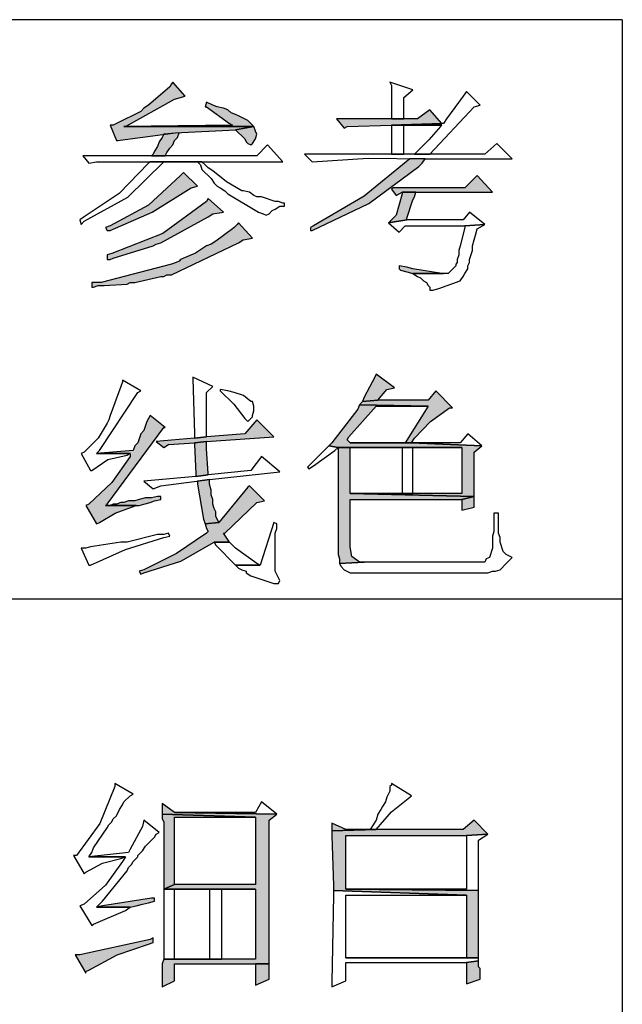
# Model space of a CAD drawing. Header units: millimetres. Extents: x 32176 to 33726, y 9839 to 10942.
# Tile 5 of 44: x 32404 to 32413, y 9948 to 9962. Entities that reach past the tile are written whole.
import ezdxf

# ---------------------------------------------------------------- set-up
doc = ezdxf.new("R2010")
doc.units = ezdxf.units.MM
doc.layers.add('Z_entity', color=7, linetype='Continuous')
doc.layers.add('Z_Mask_solid', color=7, linetype='Continuous')

msp = doc.modelspace()

# ---------------------------------------------------------------- hatches: boundary and pattern name
at = {"layer": 'Z_Mask_solid'}
for points in [[(32406.398, 9961.153), (32406.377, 9961.132), (32406.356, 9961.089), (32406.059, 9960.835), (32405.996, 9960.793), (32405.953, 9960.75), (32405.615, 9960.581), (32405.572, 9960.56), (32405.53, 9960.56), (32405.615, 9960.348), (32405.636, 9960.348), (32406.429, 9960.452), (32407.267, 9960.496), (32407.521, 9960.539), (32405.72, 9960.539), (32405.742, 9960.539), (32406.419, 9960.92), (32406.568, 9960.962)], [(32406.864, 9960.878), (32406.843, 9960.814), (32406.864, 9960.814), (32407.182, 9960.581), (32407.224, 9960.56), (32405.72, 9960.539), (32407.521, 9960.539), (32407.436, 9960.623), (32407.309, 9960.687), (32407.267, 9960.708), (32407.203, 9960.729), (32407.161, 9960.772), (32407.097, 9960.793), (32407.012, 9960.814), (32406.949, 9960.835)], [(32409.956, 9960.772), (32409.787, 9960.645), (32408.665, 9960.645), (32408.77, 9960.517), (32408.813, 9960.539), (32409.427, 9960.56), (32410.126, 9960.581)], [(32407.521, 9960.539), (32407.267, 9960.496), (32407.394, 9960.369), (32407.415, 9960.327), (32407.436, 9960.306), (32407.478, 9960.285), (32407.5, 9960.306), (32407.542, 9960.369), (32407.563, 9960.433), (32407.542, 9960.475)], [(32406.483, 9960.454), (32406.271, 9960.433), (32406.25, 9960.39), (32406.208, 9960.327), (32406.186, 9960.263), (32406.144, 9960.2), (32406.123, 9960.157), (32406.102, 9960.136), (32406.292, 9960.136), (32406.314, 9960.179), (32406.356, 9960.242), (32406.398, 9960.285), (32406.419, 9960.348), (32406.462, 9960.39)], [(32409.893, 9960.094), (32409.681, 9960.094), (32409.049, 9959.574), (32408.347, 9959.162), (32408.304, 9959.141), (32408.304, 9959.098), (32408.326, 9959.098), (32409.114, 9959.471), (32409.808, 9959.988), (32409.851, 9960.03)], [(32406.547, 9959.903), (32406.504, 9959.861), (32406.062, 9959.449), (32405.53, 9959.162), (32405.466, 9959.141), (32405.488, 9959.098), (32405.53, 9959.098), (32406.112, 9959.353), (32406.652, 9959.691), (32406.737, 9959.713)], [(32410.613, 9959.861), (32410.444, 9959.691), (32409.448, 9959.691), (32409.427, 9959.67), (32409.491, 9959.586), (32409.575, 9959.628), (32410.825, 9959.628)], [(32406.885, 9959.543), (32406.864, 9959.501), (32406.26, 9959.055), (32405.551, 9958.781), (32405.488, 9958.76), (32405.488, 9958.696), (32405.53, 9958.696), (32405.572, 9958.717), (32406.123, 9958.887), (32406.165, 9958.908), (32406.229, 9958.929), (32406.885, 9959.289), (32406.949, 9959.331), (32407.097, 9959.353)], [(32409.766, 9959.628), (32409.575, 9959.628), (32409.575, 9959.607), (32409.491, 9959.31), (32409.385, 9959.204), (32409.639, 9959.247), (32409.639, 9959.268), (32409.724, 9959.522), (32409.745, 9959.564)], [(32407.309, 9959.204), (32407.288, 9959.183), (32407.245, 9959.141), (32407.224, 9959.12), (32406.991, 9958.95), (32406.928, 9958.908), (32406.864, 9958.887), (32406.709, 9958.784), (32406.504, 9958.696), (32406.483, 9958.675), (32406.441, 9958.654), (32406.377, 9958.632), (32405.403, 9958.378), (32405.276, 9958.378), (32405.276, 9958.315), (32405.297, 9958.315), (32405.36, 9958.336), (32405.445, 9958.336), (32405.763, 9958.357), (32405.805, 9958.378), (32405.869, 9958.378), (32406.229, 9958.463), (32406.271, 9958.463), (32406.314, 9958.484), (32406.377, 9958.484), (32407.309, 9958.929), (32407.373, 9958.971), (32407.5, 9958.993)], [(32409.533, 9958.611), (32409.533, 9958.569), (32409.554, 9958.548), (32409.639, 9958.527), (32409.724, 9958.505), (32410.147, 9958.505), (32410.126, 9958.505), (32409.724, 9958.569), (32409.639, 9958.59)], [(32409.215, 9957.108), (32409.194, 9957.065), (32409.046, 9956.79), (32409.025, 9956.726), (32409.236, 9956.747), (32409.363, 9956.896), (32409.469, 9956.917)], [(32410.041, 9956.875), (32409.935, 9956.747), (32409.236, 9956.747), (32409.025, 9956.726), (32408.982, 9956.684), (32409.935, 9956.663), (32409.618, 9956.154), (32408.855, 9956.154), (32409.702, 9956.154), (32409.745, 9956.218), (32409.968, 9956.452), (32410.232, 9956.642), (32410.274, 9956.642)], [(32408.982, 9956.684), (32408.961, 9956.62), (32408.601, 9956.154), (32408.559, 9956.112), (32408.686, 9956.091), (32410.401, 9956.091), (32410.401, 9955.455), (32408.855, 9955.455), (32410.571, 9955.413), (32410.571, 9956.027), (32410.677, 9956.112), (32409.702, 9956.154), (32408.855, 9956.154), (32408.813, 9956.197), (32408.834, 9956.239), (32409.215, 9956.663), (32409.935, 9956.663)], [(32406.081, 9956.536), (32406.038, 9956.451), (32405.996, 9956.324), (32405.953, 9956.281), (32405.911, 9956.154), (32405.869, 9956.112), (32405.848, 9956.049), (32405.339, 9956.006), (32405.805, 9956.006), (32405.805, 9955.964), (32405.552, 9955.604), (32405.233, 9955.307), (32405.191, 9955.286), (32405.339, 9955.032), (32405.382, 9955.053), (32405.597, 9955.181), (32405.826, 9955.265), (32405.89, 9955.286), (32405.466, 9955.286), (32405.488, 9955.307), (32406.271, 9956.366), (32406.292, 9956.366)], [(32407.563, 9956.472), (32407.394, 9956.281), (32406.864, 9956.239), (32406.695, 9956.218), (32406.165, 9956.176), (32406.271, 9956.091), (32406.335, 9956.133), (32406.695, 9956.154), (32406.864, 9956.176), (32407.796, 9956.239)], [(32406.864, 9956.176), (32406.695, 9956.154), (32406.695, 9956.133), (32406.716, 9955.731), (32406.716, 9955.688), (32406.885, 9955.71), (32406.885, 9955.731), (32406.864, 9956.07), (32406.864, 9956.112)], [(32408.686, 9956.091), (32408.686, 9954.608), (32408.707, 9954.545), (32408.707, 9954.481), (32409.046, 9954.502), (32408.982, 9954.502), (32408.877, 9954.578), (32408.855, 9954.714), (32408.855, 9955.371), (32410.401, 9955.371), (32410.571, 9955.413), (32408.855, 9955.455), (32408.855, 9956.091), (32409.575, 9956.091)], [(32406.907, 9955.646), (32406.737, 9955.625), (32406.737, 9955.583), (32406.822, 9955.095), (32406.843, 9955.032), (32407.034, 9955.053), (32406.991, 9955.138), (32406.991, 9955.201), (32406.97, 9955.244), (32406.949, 9955.307), (32406.949, 9955.371), (32406.928, 9955.434), (32406.928, 9955.498), (32406.907, 9955.583)], [(32407.457, 9955.561), (32407.436, 9955.54), (32407.034, 9955.053), (32406.843, 9955.032), (32406.864, 9954.968), (32406.885, 9954.926), (32406.864, 9954.905), (32406.447, 9954.619), (32405.996, 9954.396), (32405.932, 9954.375), (32405.953, 9954.333), (32405.996, 9954.354), (32406.507, 9954.514), (32406.97, 9954.778), (32407.182, 9954.778), (32407.097, 9954.905), (32407.118, 9954.905), (32407.563, 9955.328), (32407.669, 9955.35)], [(32406.229, 9955.413), (32406.186, 9955.413), (32406.102, 9955.392), (32406.017, 9955.392), (32405.932, 9955.371), (32405.869, 9955.35), (32405.784, 9955.35), (32405.72, 9955.328), (32405.678, 9955.328), (32405.615, 9955.307), (32405.572, 9955.307), (32405.53, 9955.286), (32405.466, 9955.286), (32405.932, 9955.286), (32405.996, 9955.307), (32406.081, 9955.328), (32406.144, 9955.35), (32406.229, 9955.371)], [(32410.571, 9955.413), (32410.401, 9955.371), (32410.401, 9955.222), (32410.571, 9955.265), (32410.571, 9955.35)], [(32406.25, 9951.156), (32406.25, 9951.008), (32407.542, 9950.965), (32407.542, 9950.033), (32406.419, 9950.033), (32406.271, 9949.97), (32407.542, 9949.97), (32407.542, 9948.996), (32406.271, 9948.996), (32406.25, 9948.932), (32406.25, 9948.657), (32406.25, 9948.614), (32406.419, 9948.699), (32406.419, 9948.932), (32407.733, 9948.932), (32407.733, 9950.923), (32407.838, 9951.008), (32406.419, 9951.029)], [(32406.25, 9951.008), (32406.25, 9950.944), (32406.271, 9950.902), (32406.271, 9949.97), (32406.419, 9950.033), (32406.419, 9950.965), (32407.542, 9950.965)], [(32410.571, 9950.923), (32410.422, 9950.796), (32409.215, 9950.796), (32408.601, 9950.775), (32408.601, 9950.711), (32408.622, 9950.012), (32408.622, 9949.949), (32410.465, 9949.885), (32410.465, 9949.017), (32408.792, 9949.017), (32410.634, 9949.017), (32410.634, 9949.059), (32410.634, 9949.864), (32410.634, 9949.949), (32408.792, 9949.97), (32408.792, 9950.711), (32410.465, 9950.711), (32410.761, 9950.732)], [(32408.601, 9950.881), (32408.601, 9950.775), (32409.215, 9950.796), (32408.792, 9950.796)], [(32406.144, 9949.843), (32406.102, 9949.843), (32405.424, 9949.737), (32405.339, 9949.716), (32405.805, 9949.716), (32405.89, 9949.737), (32405.975, 9949.758), (32406.059, 9949.779), (32406.144, 9949.8)], [(32406.123, 9949.292), (32406.081, 9949.271), (32405.106, 9949.059), (32405.043, 9949.059), (32405.191, 9948.805), (32405.191, 9948.826), (32405.233, 9948.847), (32405.627, 9949.058), (32406.059, 9949.207), (32406.123, 9949.229)], [(32407.733, 9948.932), (32407.542, 9948.932), (32407.542, 9948.636), (32407.733, 9948.72), (32407.733, 9948.868)], [(32410.634, 9948.974), (32410.465, 9948.953), (32410.465, 9948.657), (32410.655, 9948.72), (32410.655, 9948.868), (32410.634, 9948.89), (32410.634, 9948.932)]]:
    msp.add_hatch(color=18, dxfattribs=at).paths.add_polyline_path(points)

# ---------------------------------------------------------------- linework, layer by layer
at = {"layer": 'Z_entity', "color": 7}
for p, q in [((32412.625, 9962.021), (32382.952, 9962.021)), ((32412.625, 9962.021), (32412.625, 9941.223)), ((32406.356, 9961.089), (32406.059, 9960.835)), ((32406.377, 9961.132), (32406.356, 9961.089)), ((32406.398, 9961.153), (32406.377, 9961.132)), ((32406.568, 9960.962), (32406.398, 9961.153)), ((32409.406, 9961.153), (32409.427, 9961.111)), ((32409.724, 9961.047), (32409.406, 9961.153)), ((32409.427, 9961.111), (32409.427, 9960.729)), ((32409.596, 9960.941), (32409.724, 9961.047)), ((32405.742, 9960.539), (32406.419, 9960.92)), ((32406.419, 9960.92), (32406.568, 9960.962)), ((32409.596, 9960.645), (32409.596, 9960.941)), ((32410.422, 9960.962), (32410.189, 9960.645)), ((32410.465, 9961.026), (32410.422, 9960.962)), ((32410.655, 9960.835), (32410.465, 9961.026)), ((32405.996, 9960.793), (32405.953, 9960.75)), ((32406.059, 9960.835), (32405.996, 9960.793)), ((32406.864, 9960.878), (32406.843, 9960.814)), ((32406.843, 9960.814), (32406.864, 9960.814)), ((32406.949, 9960.835), (32406.864, 9960.878)), ((32406.864, 9960.814), (32407.182, 9960.581)), ((32407.012, 9960.814), (32406.949, 9960.835)), ((32407.097, 9960.793), (32407.012, 9960.814)), ((32407.161, 9960.772), (32407.097, 9960.793)), ((32407.203, 9960.729), (32407.161, 9960.772)), ((32409.956, 9960.772), (32409.787, 9960.645)), ((32409.956, 9960.157), (32410.571, 9960.814)), ((32410.126, 9960.581), (32409.956, 9960.772)), ((32410.571, 9960.814), (32410.655, 9960.835)), ((32405.953, 9960.75), (32405.615, 9960.581)), ((32407.267, 9960.708), (32407.203, 9960.729)), ((32407.309, 9960.687), (32407.267, 9960.708)), ((32407.436, 9960.623), (32407.309, 9960.687)), ((32407.521, 9960.539), (32407.436, 9960.623)), ((32409.787, 9960.645), (32408.665, 9960.645)), ((32408.665, 9960.645), (32408.77, 9960.517)), ((32409.427, 9960.729), (32409.427, 9960.645)), ((32409.427, 9960.645), (32409.596, 9960.645)), ((32410.189, 9960.645), (32410.147, 9960.581)), ((32405.572, 9960.56), (32405.53, 9960.56)), ((32405.53, 9960.56), (32405.615, 9960.348)), ((32405.615, 9960.581), (32405.572, 9960.56)), ((32407.224, 9960.56), (32405.72, 9960.539)), ((32407.521, 9960.539), (32405.72, 9960.539)), ((32405.72, 9960.539), (32405.742, 9960.539)), ((32405.72, 9960.539), (32407.521, 9960.539)), ((32406.429, 9960.452), (32407.267, 9960.496)), ((32407.182, 9960.581), (32407.224, 9960.56)), ((32407.267, 9960.496), (32407.521, 9960.539)), ((32407.521, 9960.539), (32407.267, 9960.496)), ((32407.267, 9960.496), (32407.394, 9960.369)), ((32407.542, 9960.475), (32407.521, 9960.539)), ((32408.77, 9960.517), (32408.813, 9960.539)), ((32408.813, 9960.539), (32409.427, 9960.56)), ((32410.126, 9960.581), (32409.427, 9960.56)), ((32409.427, 9960.56), (32410.126, 9960.581)), ((32409.427, 9960.56), (32410.126, 9960.56)), ((32409.427, 9960.56), (32409.427, 9960.157)), ((32410.126, 9960.56), (32409.427, 9960.56)), ((32409.596, 9960.157), (32409.596, 9960.56)), ((32409.596, 9960.56), (32410.126, 9960.56)), ((32410.105, 9960.539), (32409.945, 9960.357)), ((32410.126, 9960.56), (32410.105, 9960.539)), ((32410.147, 9960.581), (32410.126, 9960.581)), ((32405.615, 9960.348), (32405.636, 9960.348)), ((32405.636, 9960.348), (32406.429, 9960.452)), ((32406.25, 9960.39), (32406.208, 9960.327)), ((32406.271, 9960.433), (32406.25, 9960.39)), ((32406.483, 9960.454), (32406.271, 9960.433)), ((32406.398, 9960.285), (32406.419, 9960.348)), ((32406.419, 9960.348), (32406.462, 9960.39)), ((32406.462, 9960.39), (32406.483, 9960.454)), ((32407.394, 9960.369), (32407.415, 9960.327)), ((32407.5, 9960.306), (32407.542, 9960.369)), ((32407.563, 9960.433), (32407.542, 9960.475)), ((32407.542, 9960.369), (32407.563, 9960.433)), ((32409.945, 9960.357), (32409.787, 9960.2)), ((32406.186, 9960.263), (32406.144, 9960.2)), ((32406.208, 9960.327), (32406.186, 9960.263)), ((32406.314, 9960.179), (32406.356, 9960.242)), ((32406.356, 9960.242), (32406.398, 9960.285)), ((32407.415, 9960.327), (32407.436, 9960.306)), ((32407.436, 9960.306), (32407.478, 9960.285)), ((32407.478, 9960.285), (32407.5, 9960.306)), ((32407.711, 9960.285), (32407.563, 9960.136)), ((32407.923, 9960.052), (32407.711, 9960.285)), ((32410.888, 9960.306), (32410.719, 9960.157)), ((32411.1, 9960.094), (32410.888, 9960.306)), ((32407.563, 9960.136), (32405.149, 9960.136)), ((32405.149, 9960.136), (32405.233, 9960.03)), ((32406.123, 9960.157), (32406.102, 9960.136)), ((32406.102, 9960.136), (32406.292, 9960.136)), ((32406.144, 9960.2), (32406.123, 9960.157)), ((32406.292, 9960.136), (32406.314, 9960.179)), ((32410.719, 9960.157), (32408.22, 9960.157)), ((32408.22, 9960.157), (32408.326, 9960.052)), ((32408.326, 9960.052), (32409.104, 9960.102)), ((32409.681, 9960.094), (32409.049, 9959.574)), ((32409.104, 9960.102), (32409.893, 9960.094)), ((32409.427, 9960.157), (32409.596, 9960.157)), ((32409.893, 9960.094), (32409.681, 9960.094)), ((32409.787, 9960.2), (32409.745, 9960.157)), ((32409.745, 9960.157), (32409.956, 9960.157)), ((32409.851, 9960.03), (32409.893, 9960.094)), ((32409.893, 9960.094), (32411.1, 9960.094)), ((32405.233, 9960.03), (32405.339, 9960.052)), ((32405.339, 9960.052), (32407.923, 9960.052)), ((32406.059, 9960.03), (32405.652, 9959.613)), ((32405.772, 9959.563), (32406.271, 9960.052)), ((32406.081, 9960.052), (32406.059, 9960.03)), ((32406.801, 9960.052), (32406.081, 9960.052)), ((32406.081, 9960.052), (32406.737, 9960.052)), ((32406.737, 9960.052), (32406.081, 9960.052)), ((32406.271, 9960.052), (32406.737, 9960.052)), ((32406.737, 9960.052), (32406.779, 9960.009)), ((32406.779, 9960.009), (32406.801, 9959.946)), ((32406.843, 9960.009), (32406.801, 9960.052)), ((32406.801, 9959.946), (32406.928, 9959.819)), ((32406.885, 9959.967), (32406.843, 9960.009)), ((32406.949, 9959.924), (32406.885, 9959.967)), ((32409.114, 9959.471), (32409.808, 9959.988)), ((32409.808, 9959.988), (32409.851, 9960.03)), ((32406.504, 9959.861), (32406.062, 9959.449)), ((32406.547, 9959.903), (32406.504, 9959.861)), ((32406.737, 9959.713), (32406.547, 9959.903)), ((32406.928, 9959.819), (32406.97, 9959.755)), ((32407.139, 9959.772), (32406.949, 9959.924)), ((32410.613, 9959.861), (32410.444, 9959.691)), ((32410.825, 9959.628), (32410.613, 9959.861)), ((32406.112, 9959.353), (32406.652, 9959.691)), ((32406.652, 9959.691), (32406.737, 9959.713)), ((32406.97, 9959.755), (32407.012, 9959.713)), ((32407.012, 9959.713), (32407.055, 9959.691)), ((32407.055, 9959.691), (32407.118, 9959.649)), ((32407.351, 9959.649), (32407.139, 9959.772)), ((32409.448, 9959.691), (32409.427, 9959.67)), ((32409.427, 9959.67), (32409.491, 9959.586)), ((32410.444, 9959.691), (32409.448, 9959.691)), ((32405.652, 9959.613), (32405.17, 9959.289)), ((32405.17, 9959.226), (32405.772, 9959.563)), ((32406.885, 9959.543), (32406.864, 9959.501)), ((32407.097, 9959.353), (32406.885, 9959.543)), ((32407.118, 9959.649), (32407.161, 9959.607)), ((32407.161, 9959.607), (32407.584, 9959.353)), ((32407.373, 9959.649), (32407.351, 9959.649)), ((32407.457, 9959.628), (32407.373, 9959.649)), ((32407.521, 9959.586), (32407.457, 9959.628)), ((32407.563, 9959.564), (32407.521, 9959.586)), ((32407.627, 9959.564), (32407.563, 9959.564)), ((32407.817, 9959.501), (32407.627, 9959.564)), ((32409.049, 9959.574), (32408.347, 9959.162)), ((32409.491, 9959.586), (32409.575, 9959.628)), ((32409.575, 9959.607), (32409.491, 9959.31)), ((32409.575, 9959.628), (32410.825, 9959.628)), ((32409.766, 9959.628), (32409.575, 9959.628)), ((32409.575, 9959.628), (32409.575, 9959.607)), ((32409.724, 9959.522), (32409.745, 9959.564)), ((32409.745, 9959.564), (32409.766, 9959.628)), ((32406.062, 9959.449), (32405.53, 9959.162)), ((32406.864, 9959.501), (32406.26, 9959.055)), ((32407.775, 9959.374), (32407.817, 9959.395)), ((32407.86, 9959.501), (32407.817, 9959.501)), ((32407.817, 9959.395), (32407.881, 9959.437)), ((32407.923, 9959.48), (32407.86, 9959.501)), ((32407.881, 9959.437), (32407.944, 9959.437)), ((32407.944, 9959.48), (32407.923, 9959.48)), ((32407.944, 9959.437), (32407.944, 9959.48)), ((32408.326, 9959.098), (32409.114, 9959.471)), ((32409.639, 9959.268), (32409.724, 9959.522)), ((32405.17, 9959.289), (32405.106, 9959.247)), ((32405.53, 9959.098), (32406.112, 9959.353)), ((32406.229, 9958.929), (32406.885, 9959.289)), ((32406.885, 9959.289), (32406.949, 9959.331)), ((32406.949, 9959.331), (32407.097, 9959.353)), ((32407.584, 9959.353), (32407.648, 9959.331)), ((32407.648, 9959.331), (32407.69, 9959.31)), ((32407.69, 9959.31), (32407.733, 9959.331)), ((32407.733, 9959.331), (32407.775, 9959.374)), ((32409.491, 9959.31), (32409.385, 9959.204)), ((32409.639, 9959.247), (32409.639, 9959.268)), ((32410.507, 9959.353), (32410.422, 9959.247)), ((32410.719, 9959.183), (32410.507, 9959.353)), ((32405.106, 9959.247), (32405.127, 9959.183)), ((32405.127, 9959.183), (32405.17, 9959.226)), ((32405.53, 9959.162), (32405.466, 9959.141)), ((32405.466, 9959.141), (32405.488, 9959.098)), ((32407.224, 9959.12), (32406.991, 9958.95)), ((32407.245, 9959.141), (32407.224, 9959.12)), ((32407.288, 9959.183), (32407.245, 9959.141)), ((32407.309, 9959.204), (32407.288, 9959.183)), ((32407.5, 9958.993), (32407.309, 9959.204)), ((32408.347, 9959.162), (32408.304, 9959.141)), ((32408.304, 9959.141), (32408.304, 9959.098)), ((32409.385, 9959.204), (32409.639, 9959.247)), ((32409.639, 9959.247), (32409.385, 9959.204)), ((32409.385, 9959.204), (32409.533, 9959.077)), ((32409.533, 9959.077), (32409.618, 9959.162)), ((32409.618, 9959.162), (32410.444, 9959.162)), ((32410.422, 9959.247), (32409.639, 9959.247)), ((32410.444, 9959.141), (32410.38, 9958.887)), ((32410.444, 9959.162), (32410.719, 9959.183)), ((32410.719, 9959.183), (32410.444, 9959.162)), ((32410.444, 9959.162), (32410.444, 9959.141)), ((32410.592, 9959.035), (32410.613, 9959.12)), ((32410.613, 9959.12), (32410.719, 9959.183)), ((32405.488, 9959.098), (32405.53, 9959.098)), ((32406.26, 9959.055), (32405.551, 9958.781)), ((32407.373, 9958.971), (32407.5, 9958.993)), ((32408.304, 9959.098), (32408.326, 9959.098)), ((32410.571, 9958.971), (32410.592, 9959.035)), ((32405.572, 9958.717), (32406.123, 9958.887)), ((32406.123, 9958.887), (32406.165, 9958.908)), ((32406.165, 9958.908), (32406.229, 9958.929)), ((32406.377, 9958.484), (32407.309, 9958.929)), ((32406.864, 9958.887), (32406.709, 9958.784)), ((32406.928, 9958.908), (32406.864, 9958.887)), ((32406.991, 9958.95), (32406.928, 9958.908)), ((32407.309, 9958.929), (32407.373, 9958.971)), ((32410.38, 9958.887), (32410.359, 9958.823)), ((32410.55, 9958.887), (32410.571, 9958.971)), ((32410.55, 9958.823), (32410.55, 9958.887)), ((32405.551, 9958.781), (32405.488, 9958.76)), ((32405.488, 9958.76), (32405.488, 9958.696)), ((32405.53, 9958.696), (32405.572, 9958.717)), ((32406.709, 9958.784), (32406.504, 9958.696)), ((32410.359, 9958.76), (32410.338, 9958.696)), ((32410.359, 9958.823), (32410.359, 9958.76)), ((32410.507, 9958.696), (32410.55, 9958.823)), ((32406.377, 9958.632), (32405.403, 9958.378)), ((32405.488, 9958.696), (32405.53, 9958.696)), ((32406.441, 9958.654), (32406.377, 9958.632)), ((32406.483, 9958.675), (32406.441, 9958.654)), ((32406.504, 9958.696), (32406.483, 9958.675)), ((32409.533, 9958.611), (32409.533, 9958.569)), ((32409.639, 9958.59), (32409.533, 9958.611)), ((32409.724, 9958.569), (32409.639, 9958.59)), ((32410.317, 9958.611), (32410.211, 9958.505)), ((32410.338, 9958.654), (32410.317, 9958.632)), ((32410.317, 9958.632), (32410.317, 9958.611)), ((32410.338, 9958.696), (32410.338, 9958.654)), ((32410.486, 9958.611), (32410.507, 9958.654)), ((32410.486, 9958.569), (32410.486, 9958.611)), ((32410.507, 9958.654), (32410.507, 9958.696)), ((32405.869, 9958.378), (32406.229, 9958.463)), ((32406.229, 9958.463), (32406.271, 9958.463)), ((32406.271, 9958.463), (32406.314, 9958.484)), ((32406.314, 9958.484), (32406.377, 9958.484)), ((32409.533, 9958.569), (32409.554, 9958.548)), ((32409.554, 9958.548), (32409.639, 9958.527)), ((32409.639, 9958.527), (32409.724, 9958.505)), ((32410.126, 9958.505), (32409.724, 9958.569)), ((32410.211, 9958.505), (32409.724, 9958.505)), ((32409.724, 9958.505), (32409.787, 9958.463)), ((32409.724, 9958.505), (32410.147, 9958.505)), ((32409.787, 9958.463), (32409.829, 9958.442)), ((32409.829, 9958.442), (32409.872, 9958.399)), ((32410.147, 9958.505), (32410.126, 9958.505)), ((32410.38, 9958.399), (32410.422, 9958.463)), ((32410.422, 9958.463), (32410.444, 9958.505)), ((32410.444, 9958.505), (32410.486, 9958.569)), ((32405.403, 9958.378), (32405.276, 9958.378)), ((32405.276, 9958.378), (32405.276, 9958.315)), ((32405.276, 9958.315), (32405.297, 9958.315)), ((32405.297, 9958.315), (32405.36, 9958.336)), ((32405.36, 9958.336), (32405.445, 9958.336)), ((32405.445, 9958.336), (32405.763, 9958.357)), ((32405.763, 9958.357), (32405.805, 9958.378)), ((32405.805, 9958.378), (32405.869, 9958.378)), ((32409.872, 9958.399), (32409.914, 9958.378)), ((32409.914, 9958.378), (32409.935, 9958.336)), ((32409.935, 9958.336), (32409.956, 9958.315)), ((32409.956, 9958.315), (32409.956, 9958.272)), ((32410.084, 9958.294), (32410.38, 9958.399)), ((32409.956, 9958.272), (32409.999, 9958.272)), ((32409.999, 9958.272), (32410.084, 9958.294)), ((32409.215, 9957.108), (32409.194, 9957.065)), ((32409.469, 9956.917), (32409.215, 9957.108)), ((32405.678, 9956.938), (32405.53, 9956.536)), ((32405.699, 9957.002), (32405.678, 9956.938)), ((32405.699, 9957.023), (32405.699, 9957.002)), ((32405.953, 9956.875), (32405.699, 9957.023)), ((32406.674, 9957.065), (32406.674, 9957.044)), ((32406.949, 9956.938), (32406.674, 9957.065)), ((32406.674, 9957.044), (32406.695, 9956.281)), ((32406.864, 9956.853), (32406.949, 9956.938)), ((32409.194, 9957.065), (32409.046, 9956.79)), ((32405.382, 9956.049), (32405.911, 9956.853)), ((32405.911, 9956.853), (32405.953, 9956.875)), ((32406.864, 9956.303), (32406.864, 9956.853)), ((32407.055, 9956.896), (32407.055, 9956.875)), ((32407.161, 9956.875), (32407.055, 9956.896)), ((32407.055, 9956.875), (32407.243, 9956.689)), ((32407.245, 9956.853), (32407.161, 9956.875)), ((32407.376, 9956.81), (32407.245, 9956.853)), ((32407.478, 9956.726), (32407.376, 9956.81)), ((32409.236, 9956.747), (32409.363, 9956.896)), ((32409.363, 9956.896), (32409.469, 9956.917)), ((32410.041, 9956.875), (32409.935, 9956.747)), ((32410.274, 9956.642), (32410.041, 9956.875)), ((32407.243, 9956.689), (32407.394, 9956.493)), ((32407.5, 9956.726), (32407.478, 9956.726)), ((32407.521, 9956.663), (32407.5, 9956.726)), ((32407.521, 9956.599), (32407.521, 9956.663)), ((32408.834, 9956.239), (32409.215, 9956.663)), ((32408.982, 9956.684), (32408.961, 9956.62)), ((32409.025, 9956.726), (32408.982, 9956.684)), ((32408.982, 9956.684), (32409.935, 9956.663)), ((32409.935, 9956.663), (32408.982, 9956.684)), ((32409.046, 9956.79), (32409.025, 9956.726)), ((32409.025, 9956.726), (32409.236, 9956.747)), ((32409.236, 9956.747), (32409.025, 9956.726)), ((32409.215, 9956.663), (32409.935, 9956.663)), ((32409.935, 9956.747), (32409.236, 9956.747)), ((32409.935, 9956.663), (32409.618, 9956.154)), ((32405.53, 9956.536), (32405.509, 9956.472)), ((32406.081, 9956.536), (32406.038, 9956.451)), ((32406.292, 9956.366), (32406.081, 9956.536)), ((32407.5, 9956.536), (32407.521, 9956.599)), ((32407.5, 9956.514), (32407.5, 9956.536)), ((32408.961, 9956.62), (32408.601, 9956.154)), ((32409.968, 9956.452), (32410.232, 9956.642)), ((32410.232, 9956.642), (32410.274, 9956.642)), ((32405.488, 9956.43), (32405.362, 9956.219)), ((32405.509, 9956.472), (32405.488, 9956.43)), ((32406.038, 9956.451), (32405.996, 9956.324)), ((32407.394, 9956.493), (32407.436, 9956.451)), ((32407.563, 9956.472), (32407.394, 9956.281)), ((32407.436, 9956.451), (32407.5, 9956.514)), ((32407.796, 9956.239), (32407.563, 9956.472)), ((32409.745, 9956.218), (32409.968, 9956.452)), ((32405.488, 9955.307), (32406.271, 9956.366)), ((32405.953, 9956.281), (32405.911, 9956.154)), ((32405.996, 9956.324), (32405.953, 9956.281)), ((32406.271, 9956.366), (32406.292, 9956.366)), ((32406.695, 9956.281), (32406.695, 9956.218)), ((32406.864, 9956.239), (32406.864, 9956.303)), ((32407.394, 9956.281), (32406.864, 9956.239)), ((32410.486, 9956.281), (32410.38, 9956.154)), ((32410.677, 9956.112), (32410.486, 9956.281)), ((32405.362, 9956.219), (32405.191, 9956.049)), ((32405.911, 9956.154), (32405.869, 9956.112)), ((32406.695, 9956.218), (32406.165, 9956.176)), ((32406.165, 9956.176), (32406.271, 9956.091)), ((32406.271, 9956.091), (32406.335, 9956.133)), ((32406.335, 9956.133), (32406.695, 9956.154)), ((32406.695, 9956.218), (32406.864, 9956.239)), ((32406.864, 9956.239), (32406.695, 9956.218)), ((32406.695, 9956.154), (32406.864, 9956.176)), ((32406.864, 9956.176), (32406.695, 9956.154)), ((32406.695, 9956.154), (32406.695, 9956.133)), ((32406.695, 9956.133), (32406.716, 9955.731)), ((32406.864, 9956.176), (32407.796, 9956.239)), ((32406.864, 9956.112), (32406.864, 9956.176)), ((32408.601, 9956.154), (32408.559, 9956.112)), ((32408.813, 9956.197), (32408.834, 9956.239)), ((32408.855, 9956.154), (32408.813, 9956.197)), ((32409.618, 9956.154), (32408.855, 9956.154)), ((32408.855, 9956.154), (32409.702, 9956.154)), ((32409.702, 9956.154), (32408.855, 9956.154)), ((32409.702, 9956.154), (32409.745, 9956.218)), ((32410.677, 9956.112), (32409.702, 9956.154)), ((32410.38, 9956.154), (32409.702, 9956.154)), ((32409.702, 9956.154), (32410.677, 9956.112)), ((32405.17, 9956.027), (32405.127, 9956.006)), ((32405.127, 9956.006), (32405.255, 9955.773)), ((32405.191, 9956.049), (32405.17, 9956.027)), ((32405.339, 9956.006), (32405.382, 9956.049)), ((32405.848, 9956.049), (32405.339, 9956.006)), ((32405.805, 9956.006), (32405.339, 9956.006)), ((32405.339, 9956.006), (32405.805, 9956.006)), ((32405.498, 9955.924), (32405.763, 9955.985)), ((32405.763, 9955.985), (32405.805, 9956.006)), ((32405.805, 9956.006), (32405.805, 9955.964)), ((32405.869, 9956.112), (32405.848, 9956.049)), ((32406.864, 9956.07), (32406.864, 9956.112)), ((32406.885, 9955.731), (32406.864, 9956.07)), ((32408.516, 9956.07), (32408.304, 9955.858)), ((32408.347, 9955.837), (32408.643, 9956.049)), ((32408.559, 9956.112), (32408.516, 9956.07)), ((32408.559, 9956.112), (32408.686, 9956.091)), ((32408.686, 9956.091), (32408.559, 9956.112)), ((32408.643, 9956.049), (32408.686, 9956.091)), ((32408.686, 9956.091), (32410.401, 9956.091)), ((32408.686, 9956.091), (32408.686, 9954.608)), ((32409.575, 9956.091), (32408.686, 9956.091)), ((32408.855, 9955.455), (32408.855, 9956.091)), ((32408.855, 9956.091), (32409.575, 9956.091)), ((32409.575, 9956.091), (32409.575, 9955.455)), ((32410.401, 9956.091), (32409.575, 9956.091)), ((32409.724, 9955.455), (32409.724, 9956.091)), ((32409.724, 9956.091), (32410.401, 9956.091)), ((32410.401, 9956.091), (32410.401, 9955.455)), ((32410.571, 9956.027), (32410.677, 9956.112)), ((32410.571, 9955.413), (32410.571, 9956.027)), ((32405.276, 9955.773), (32405.498, 9955.924)), ((32405.805, 9955.964), (32405.552, 9955.604)), ((32407.627, 9955.964), (32407.478, 9955.773)), ((32407.881, 9955.752), (32407.627, 9955.964)), ((32408.304, 9955.858), (32408.262, 9955.816)), ((32405.255, 9955.773), (32405.276, 9955.773)), ((32406.716, 9955.731), (32406.716, 9955.688)), ((32406.716, 9955.688), (32406.885, 9955.71)), ((32406.885, 9955.71), (32406.716, 9955.688)), ((32407.478, 9955.773), (32406.885, 9955.71)), ((32406.885, 9955.71), (32406.885, 9955.731)), ((32406.907, 9955.646), (32407.881, 9955.752)), ((32408.262, 9955.816), (32408.283, 9955.794)), ((32408.283, 9955.794), (32408.347, 9955.837)), ((32405.552, 9955.604), (32405.233, 9955.307)), ((32406.716, 9955.688), (32405.996, 9955.625)), ((32405.996, 9955.625), (32406.123, 9955.519)), ((32406.229, 9955.561), (32406.907, 9955.646)), ((32406.907, 9955.646), (32406.737, 9955.625)), ((32406.737, 9955.625), (32406.737, 9955.583)), ((32406.737, 9955.583), (32406.822, 9955.095)), ((32406.907, 9955.583), (32406.907, 9955.646)), ((32406.928, 9955.498), (32406.907, 9955.583)), ((32406.123, 9955.519), (32406.229, 9955.561)), ((32406.928, 9955.434), (32406.928, 9955.498)), ((32406.949, 9955.371), (32406.928, 9955.434)), ((32407.436, 9955.54), (32407.034, 9955.053)), ((32407.457, 9955.561), (32407.436, 9955.54)), ((32407.669, 9955.35), (32407.457, 9955.561)), ((32410.401, 9955.455), (32408.855, 9955.455)), ((32408.855, 9955.455), (32410.571, 9955.413)), ((32410.571, 9955.413), (32408.855, 9955.455)), ((32409.575, 9955.455), (32409.724, 9955.455)), ((32405.233, 9955.307), (32405.191, 9955.286)), ((32405.466, 9955.286), (32405.488, 9955.307)), ((32405.572, 9955.307), (32405.53, 9955.286)), ((32405.615, 9955.307), (32405.572, 9955.307)), ((32405.678, 9955.328), (32405.615, 9955.307)), ((32405.72, 9955.328), (32405.678, 9955.328)), ((32405.784, 9955.35), (32405.72, 9955.328)), ((32405.869, 9955.35), (32405.784, 9955.35)), ((32405.932, 9955.371), (32405.869, 9955.35)), ((32406.017, 9955.392), (32405.932, 9955.371)), ((32405.932, 9955.286), (32405.996, 9955.307)), ((32405.996, 9955.307), (32406.081, 9955.328)), ((32406.102, 9955.392), (32406.017, 9955.392)), ((32406.081, 9955.328), (32406.144, 9955.35)), ((32406.186, 9955.413), (32406.102, 9955.392)), ((32406.144, 9955.35), (32406.229, 9955.371)), ((32406.229, 9955.413), (32406.186, 9955.413)), ((32406.229, 9955.371), (32406.229, 9955.413)), ((32406.949, 9955.307), (32406.949, 9955.371)), ((32406.97, 9955.244), (32406.949, 9955.307)), ((32407.118, 9954.905), (32407.563, 9955.328)), ((32407.563, 9955.328), (32407.669, 9955.35)), ((32408.855, 9954.714), (32408.855, 9955.371)), ((32408.855, 9955.371), (32410.401, 9955.371)), ((32410.401, 9955.371), (32410.571, 9955.413)), ((32410.571, 9955.413), (32410.401, 9955.371)), ((32410.401, 9955.371), (32410.401, 9955.222)), ((32410.571, 9955.35), (32410.571, 9955.413)), ((32410.571, 9955.265), (32410.571, 9955.35)), ((32405.191, 9955.286), (32405.339, 9955.032)), ((32405.382, 9955.053), (32405.597, 9955.181)), ((32405.89, 9955.286), (32405.466, 9955.286)), ((32405.53, 9955.286), (32405.466, 9955.286)), ((32405.466, 9955.286), (32405.932, 9955.286)), ((32405.597, 9955.181), (32405.826, 9955.265)), ((32405.826, 9955.265), (32405.89, 9955.286)), ((32406.991, 9955.201), (32406.97, 9955.244)), ((32406.991, 9955.138), (32406.991, 9955.201)), ((32410.401, 9955.222), (32410.571, 9955.265)), ((32410.91, 9955.18), (32410.846, 9955.18)), ((32410.846, 9955.18), (32410.846, 9954.926)), ((32410.91, 9955.095), (32410.91, 9955.18)), ((32405.339, 9955.032), (32405.382, 9955.053)), ((32406.822, 9955.095), (32406.843, 9955.032)), ((32406.843, 9955.032), (32407.034, 9955.053)), ((32407.034, 9955.053), (32406.843, 9955.032)), ((32406.843, 9955.032), (32406.864, 9954.968)), ((32407.034, 9955.053), (32406.991, 9955.138)), ((32407.796, 9955.053), (32407.606, 9954.46)), ((32407.838, 9955.032), (32407.796, 9955.053)), ((32407.838, 9954.968), (32407.838, 9955.032)), ((32410.91, 9954.905), (32410.91, 9955.095)), ((32406.335, 9954.905), (32406.271, 9954.884)), ((32406.356, 9954.862), (32406.335, 9954.905)), ((32406.864, 9954.905), (32406.447, 9954.619)), ((32406.864, 9954.968), (32406.885, 9954.926)), ((32406.885, 9954.926), (32406.864, 9954.905)), ((32407.182, 9954.778), (32407.097, 9954.905)), ((32407.097, 9954.905), (32407.118, 9954.905)), ((32407.817, 9954.905), (32407.838, 9954.968)), ((32407.817, 9954.375), (32407.817, 9954.905)), ((32410.846, 9954.926), (32410.825, 9954.862)), ((32410.931, 9954.841), (32410.91, 9954.905)), ((32405.678, 9954.778), (32405.255, 9954.714)), ((32405.763, 9954.778), (32405.678, 9954.778)), ((32405.739, 9954.676), (32406.271, 9954.841)), ((32406.186, 9954.884), (32405.763, 9954.778)), ((32406.271, 9954.884), (32406.186, 9954.884)), ((32406.271, 9954.841), (32406.356, 9954.862)), ((32406.507, 9954.514), (32406.97, 9954.778)), ((32406.97, 9954.778), (32407.182, 9954.778)), ((32407.182, 9954.778), (32406.97, 9954.778)), ((32406.97, 9954.778), (32406.991, 9954.735)), ((32407.224, 9954.735), (32407.182, 9954.778)), ((32410.825, 9954.862), (32410.825, 9954.693)), ((32410.931, 9954.778), (32410.931, 9954.841)), ((32410.973, 9954.651), (32410.931, 9954.778)), ((32405.191, 9954.693), (32405.127, 9954.693)), ((32405.127, 9954.693), (32405.233, 9954.46)), ((32405.255, 9954.714), (32405.191, 9954.693)), ((32405.255, 9954.46), (32405.739, 9954.676)), ((32406.447, 9954.619), (32405.996, 9954.396)), ((32406.991, 9954.735), (32407.267, 9954.46)), ((32407.267, 9954.693), (32407.224, 9954.735)), ((32407.563, 9954.481), (32407.267, 9954.693)), ((32408.877, 9954.578), (32408.855, 9954.714)), ((32410.825, 9954.693), (32410.783, 9954.566)), ((32411.015, 9954.608), (32410.973, 9954.651)), ((32405.996, 9954.354), (32406.507, 9954.514)), ((32407.606, 9954.46), (32407.563, 9954.481)), ((32408.686, 9954.608), (32408.707, 9954.545)), ((32408.707, 9954.545), (32408.707, 9954.481)), ((32408.707, 9954.481), (32409.046, 9954.502)), ((32409.046, 9954.502), (32408.707, 9954.481)), ((32408.707, 9954.481), (32408.728, 9954.439)), ((32408.982, 9954.502), (32408.877, 9954.578)), ((32409.046, 9954.502), (32408.982, 9954.502)), ((32410.719, 9954.502), (32409.046, 9954.502)), ((32410.74, 9954.545), (32410.719, 9954.502)), ((32410.783, 9954.566), (32410.74, 9954.545)), ((32410.931, 9954.396), (32411.015, 9954.481)), ((32411.1, 9954.566), (32411.015, 9954.608)), ((32411.015, 9954.481), (32411.058, 9954.524)), ((32411.058, 9954.524), (32411.1, 9954.566)), ((32405.233, 9954.46), (32405.255, 9954.46)), ((32405.996, 9954.396), (32405.932, 9954.375)), ((32405.932, 9954.375), (32405.953, 9954.333)), ((32405.953, 9954.333), (32405.996, 9954.354)), ((32407.606, 9954.46), (32407.267, 9954.46)), ((32407.267, 9954.46), (32407.309, 9954.418)), ((32407.267, 9954.46), (32407.606, 9954.46)), ((32407.309, 9954.418), (32407.351, 9954.396)), ((32407.351, 9954.396), (32407.415, 9954.375)), ((32407.415, 9954.375), (32407.415, 9954.354)), ((32407.415, 9954.354), (32407.478, 9954.312)), ((32407.881, 9954.248), (32407.817, 9954.375)), ((32408.728, 9954.439), (32408.77, 9954.396)), ((32408.77, 9954.396), (32408.855, 9954.354)), ((32408.855, 9954.354), (32410.761, 9954.354)), ((32410.761, 9954.354), (32410.825, 9954.375)), ((32410.825, 9954.375), (32410.867, 9954.375)), ((32410.867, 9954.375), (32410.931, 9954.396)), ((32407.478, 9954.312), (32407.796, 9954.206)), ((32407.796, 9954.206), (32407.86, 9954.206)), ((32407.86, 9954.206), (32407.881, 9954.248)), ((32382.952, 9953.994), (32412.625, 9953.994)), ((32405.593, 9951.389), (32405.384, 9950.879)), ((32405.593, 9951.431), (32405.593, 9951.389)), ((32405.848, 9951.283), (32405.593, 9951.431)), ((32409.427, 9951.41), (32409.406, 9951.389)), ((32409.406, 9951.389), (32409.406, 9951.325)), ((32409.427, 9951.431), (32409.427, 9951.41)), ((32409.702, 9951.262), (32409.427, 9951.431)), ((32405.72, 9951.177), (32405.805, 9951.262)), ((32405.805, 9951.262), (32405.848, 9951.283)), ((32409.363, 9951.241), (32409.342, 9951.177)), ((32409.406, 9951.325), (32409.363, 9951.241)), ((32409.429, 9951.04), (32409.681, 9951.241)), ((32409.681, 9951.241), (32409.702, 9951.262)), ((32405.615, 9950.986), (32405.657, 9951.071)), ((32405.657, 9951.071), (32405.699, 9951.135)), ((32405.699, 9951.135), (32405.72, 9951.177)), ((32406.25, 9951.156), (32406.25, 9951.008)), ((32406.419, 9951.029), (32406.25, 9951.156)), ((32407.627, 9951.177), (32407.542, 9951.029)), ((32407.838, 9951.008), (32407.627, 9951.177)), ((32409.279, 9951.071), (32409.236, 9951.008)), ((32409.3, 9951.114), (32409.279, 9951.071)), ((32409.342, 9951.177), (32409.3, 9951.114)), ((32405.551, 9950.902), (32405.572, 9950.944)), ((32405.572, 9950.944), (32405.615, 9950.986)), ((32406.25, 9951.008), (32407.542, 9950.965)), ((32406.25, 9951.008), (32406.25, 9950.944)), ((32407.542, 9950.965), (32406.25, 9951.008)), ((32406.25, 9950.944), (32406.271, 9950.902)), ((32407.542, 9951.029), (32406.419, 9951.029)), ((32406.419, 9951.029), (32407.838, 9951.008)), ((32407.838, 9951.008), (32406.419, 9951.029)), ((32406.419, 9950.033), (32406.419, 9950.965)), ((32406.419, 9950.965), (32407.542, 9950.965)), ((32407.542, 9950.965), (32407.542, 9950.033)), ((32407.733, 9950.923), (32407.838, 9951.008)), ((32409.215, 9950.796), (32409.429, 9951.04)), ((32409.236, 9951.008), (32409.215, 9950.923)), ((32405.384, 9950.879), (32405.064, 9950.436)), ((32405.297, 9950.542), (32405.488, 9950.817)), ((32405.488, 9950.817), (32405.509, 9950.859)), ((32405.509, 9950.859), (32405.551, 9950.902)), ((32405.975, 9950.838), (32405.805, 9950.521)), ((32405.996, 9950.923), (32405.975, 9950.838)), ((32406.208, 9950.754), (32405.996, 9950.923)), ((32406.271, 9950.902), (32406.271, 9949.97)), ((32407.733, 9948.932), (32407.733, 9950.923)), ((32408.601, 9950.881), (32408.601, 9950.775)), ((32408.792, 9950.796), (32408.601, 9950.881)), ((32409.215, 9950.796), (32408.601, 9950.775)), ((32408.601, 9950.775), (32409.215, 9950.796)), ((32409.13, 9950.796), (32408.792, 9950.796)), ((32408.792, 9950.796), (32409.215, 9950.796)), ((32409.215, 9950.796), (32408.792, 9950.796)), ((32409.215, 9950.923), (32409.13, 9950.796)), ((32410.422, 9950.796), (32409.215, 9950.796)), ((32410.571, 9950.923), (32410.422, 9950.796)), ((32410.761, 9950.732), (32410.571, 9950.923)), ((32406.017, 9950.563), (32406.144, 9950.69)), ((32406.144, 9950.69), (32406.165, 9950.732)), ((32406.165, 9950.732), (32406.208, 9950.754)), ((32408.601, 9950.775), (32408.601, 9950.711)), ((32408.601, 9950.711), (32408.622, 9950.012)), ((32408.792, 9949.97), (32408.792, 9950.711)), ((32408.792, 9950.711), (32410.465, 9950.711)), ((32410.465, 9950.711), (32410.761, 9950.732)), ((32410.761, 9950.732), (32410.465, 9950.711)), ((32410.465, 9950.711), (32410.465, 9949.97)), ((32410.634, 9950.648), (32410.761, 9950.732)), ((32405.276, 9950.478), (32405.297, 9950.542)), ((32405.805, 9950.521), (32405.784, 9950.478)), ((32405.975, 9950.499), (32406.017, 9950.563)), ((32410.634, 9950.542), (32410.634, 9950.648)), ((32410.634, 9950.055), (32410.634, 9950.542)), ((32405.064, 9950.436), (32405.022, 9950.436)), ((32405.022, 9950.436), (32405.17, 9950.182)), ((32405.233, 9950.415), (32405.276, 9950.478)), ((32405.784, 9950.478), (32405.233, 9950.415)), ((32405.742, 9950.415), (32405.233, 9950.415)), ((32405.233, 9950.415), (32405.742, 9950.415)), ((32405.421, 9950.328), (32405.678, 9950.393)), ((32405.678, 9950.393), (32405.742, 9950.415)), ((32405.742, 9950.415), (32405.699, 9950.351)), ((32405.848, 9950.351), (32405.911, 9950.415)), ((32405.911, 9950.436), (32405.975, 9950.499)), ((32405.911, 9950.415), (32405.911, 9950.436)), ((32405.191, 9950.203), (32405.421, 9950.328)), ((32405.699, 9950.351), (32405.463, 9950.024)), ((32405.763, 9950.224), (32405.784, 9950.266)), ((32405.784, 9950.266), (32405.826, 9950.309)), ((32405.826, 9950.309), (32405.848, 9950.351)), ((32405.17, 9950.182), (32405.191, 9950.203)), ((32405.424, 9949.8), (32405.763, 9950.224)), ((32405.463, 9950.024), (32405.17, 9949.758)), ((32406.419, 9950.033), (32406.271, 9949.97)), ((32406.271, 9949.97), (32406.419, 9950.033)), ((32407.542, 9950.033), (32406.419, 9950.033)), ((32408.622, 9950.012), (32408.622, 9949.949)), ((32410.634, 9949.949), (32410.634, 9950.055)), ((32406.102, 9949.843), (32405.424, 9949.737)), ((32406.144, 9949.843), (32406.102, 9949.843)), ((32406.144, 9949.8), (32406.144, 9949.843)), ((32406.271, 9949.97), (32407.542, 9949.97)), ((32406.271, 9949.97), (32406.271, 9949.927)), ((32406.907, 9949.97), (32406.271, 9949.97)), ((32406.271, 9949.927), (32406.271, 9949.059)), ((32406.419, 9948.996), (32406.419, 9949.97)), ((32406.419, 9949.97), (32406.907, 9949.97)), ((32406.907, 9949.97), (32406.907, 9948.996)), ((32407.542, 9949.97), (32406.907, 9949.97)), ((32407.076, 9948.996), (32407.076, 9949.97)), ((32407.076, 9949.97), (32407.542, 9949.97)), ((32407.542, 9949.97), (32407.542, 9948.996)), ((32408.622, 9949.885), (32408.601, 9948.678)), ((32408.622, 9949.949), (32410.465, 9949.885)), ((32408.622, 9949.949), (32408.622, 9949.885)), ((32410.465, 9949.885), (32408.622, 9949.949)), ((32410.634, 9949.949), (32408.792, 9949.97)), ((32410.465, 9949.97), (32408.792, 9949.97)), ((32408.792, 9949.97), (32410.634, 9949.949)), ((32408.792, 9949.017), (32408.792, 9949.885)), ((32408.792, 9949.885), (32410.465, 9949.885)), ((32410.465, 9949.885), (32410.465, 9949.017)), ((32410.634, 9949.864), (32410.634, 9949.949)), ((32410.634, 9949.059), (32410.634, 9949.864)), ((32405.17, 9949.758), (32405.106, 9949.737)), ((32405.106, 9949.737), (32405.276, 9949.462)), ((32405.339, 9949.716), (32405.424, 9949.8)), ((32405.424, 9949.737), (32405.339, 9949.716)), ((32405.805, 9949.716), (32405.339, 9949.716)), ((32405.339, 9949.716), (32405.805, 9949.716)), ((32405.742, 9949.673), (32405.805, 9949.716)), ((32405.805, 9949.716), (32405.89, 9949.737)), ((32405.89, 9949.737), (32405.975, 9949.758)), ((32405.975, 9949.758), (32406.059, 9949.779)), ((32406.059, 9949.779), (32406.144, 9949.8)), ((32405.297, 9949.483), (32405.742, 9949.673)), ((32405.276, 9949.462), (32405.297, 9949.483)), ((32406.123, 9949.292), (32406.081, 9949.271)), ((32406.123, 9949.229), (32406.123, 9949.292)), ((32406.081, 9949.271), (32405.106, 9949.059)), ((32405.627, 9949.058), (32406.059, 9949.207)), ((32406.059, 9949.207), (32406.123, 9949.229)), ((32405.106, 9949.059), (32405.043, 9949.059)), ((32405.043, 9949.059), (32405.191, 9948.805)), ((32405.233, 9948.847), (32405.627, 9949.058)), ((32406.271, 9949.059), (32406.271, 9948.996)), ((32410.634, 9949.017), (32410.634, 9949.059)), ((32406.271, 9948.996), (32406.25, 9948.932)), ((32406.25, 9948.932), (32406.25, 9948.657)), ((32407.542, 9948.996), (32406.271, 9948.996)), ((32406.271, 9948.996), (32407.076, 9948.996)), ((32407.076, 9948.996), (32406.419, 9948.996)), ((32406.907, 9948.996), (32406.419, 9948.996)), ((32406.419, 9948.996), (32407.076, 9948.996)), ((32406.419, 9948.699), (32406.419, 9948.932)), ((32406.419, 9948.932), (32407.733, 9948.932)), ((32407.733, 9948.932), (32407.542, 9948.932)), ((32407.542, 9948.932), (32407.542, 9948.636)), ((32407.733, 9948.868), (32407.733, 9948.932)), ((32410.465, 9949.017), (32408.792, 9949.017)), ((32408.792, 9949.017), (32410.634, 9949.017)), ((32410.634, 9949.017), (32408.792, 9949.017)), ((32408.792, 9948.699), (32408.792, 9948.953)), ((32408.792, 9948.953), (32410.465, 9948.953)), ((32410.465, 9948.953), (32410.634, 9948.974)), ((32410.634, 9948.974), (32410.465, 9948.953)), ((32410.465, 9948.953), (32410.465, 9948.657)), ((32410.634, 9948.974), (32410.634, 9949.017)), ((32410.634, 9948.932), (32410.634, 9948.974)), ((32410.634, 9948.89), (32410.634, 9948.932)), ((32410.655, 9948.868), (32410.634, 9948.89)), ((32405.191, 9948.826), (32405.233, 9948.847)), ((32405.191, 9948.805), (32405.191, 9948.826)), ((32407.733, 9948.72), (32407.733, 9948.868)), ((32410.655, 9948.72), (32410.655, 9948.868)), ((32406.25, 9948.614), (32406.419, 9948.699)), ((32406.25, 9948.657), (32406.25, 9948.614)), ((32407.542, 9948.636), (32407.733, 9948.72)), ((32408.601, 9948.614), (32408.792, 9948.699)), ((32408.601, 9948.678), (32408.601, 9948.614)), ((32410.465, 9948.657), (32410.655, 9948.72))]:
    msp.add_line(p, q, dxfattribs=at)

doc.saveas('drawing.dxf')
